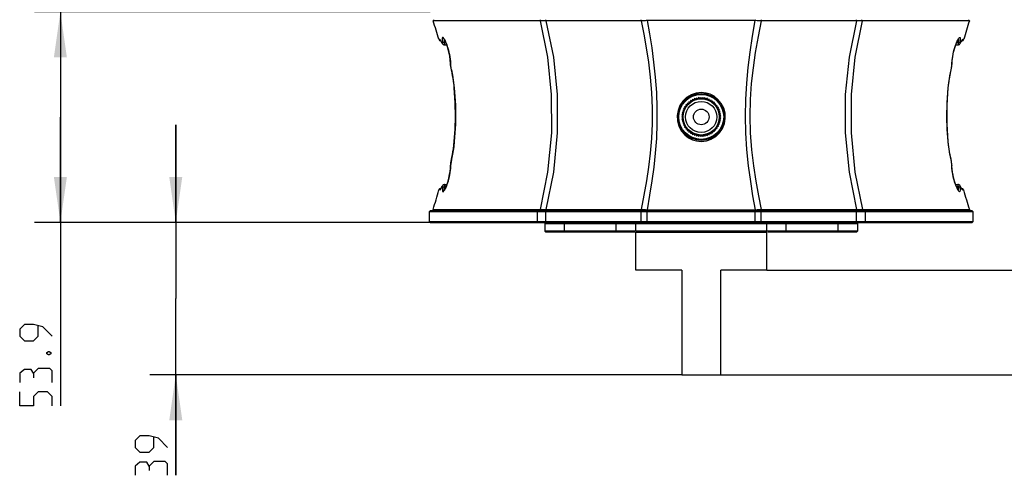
# Model space of a CAD drawing. Extents: x 0 to 420, y 0 to 297.
# Tile 13 of 65: x 53 to 129, y 149 to 184. Entities that reach past the tile are written whole.
import ezdxf

# ---------------------------------------------------------------- set-up
doc = ezdxf.new("R2010")
doc.units = 0
doc.header["$LTSCALE"] = 23.1
doc.layers.get('0').update_dxf_attribs({"linetype": 'CONTINUOUS'})
for name, color, linetype in [('02___PRT_ALL_AXES', 7, 'CONTINUOUS'), ('AXES', 7, 'CONTINUOUS'), ('DIM_PILOTEES', 7, 'CONTINUOUS')]:
    doc.layers.add(name, color=color, linetype=linetype)
doc.dimstyles.get("Standard").update_dxf_attribs({"dimtxt": 2.5, "dimasz": 2.5, "dimexe": 1.25, "dimexo": 0.625, "dimtad": 1, "dimcen": 2.5, "dimazin": 3, "dimtfac": 1, "dimtmove": 0, "dimatfit": 3})

# ---------------------------------------------------------------- blocks, each defined once
blk = doc.blocks.new('_FILLED')
at = {"color": 0, "linetype": 'BYBLOCK'}
blk.add_solid([(0, 0), (-1, 0.143), (-1, -0.143)], dxfattribs=at)
blk = doc.blocks.new('*D1')
at = {"layer": 'DIM_PILOTEES', "color": 2, "linetype": 'CONTINUOUS'}
for p, q in [((105.68, 225.385), (154.38, 225.385)), ((152.38, 225.385), (152.38, 194.85)), ((152.38, 164.315), (152.38, 194.85)), ((110.704, 164.315), (154.38, 164.315))]:
    blk.add_line(p, q, dxfattribs=at)
at = {"layer": 'DIM_PILOTEES', "color": 2, "linetype": 'CONTINUOUS', "xscale": 3.5, "yscale": 3.5, "zscale": 3.5}
for p, rotation in [((152.38, 225.385), 90), ((152.38, 164.315), 270)]:
    blk.add_blockref('_FILLED', p, dxfattribs=dict(at, rotation=rotation))
blk = doc.blocks.new('*D2')
at = {"layer": 'DIM_PILOTEES', "color": 2, "linetype": 'CONTINUOUS'}
for p, q in [((84.869, 184.145), (54.479, 184.145)), ((56.479, 184.145), (56.479, 176.06)), ((56.479, 167.975), (56.479, 176.06)), ((56.479, 176.06), (56.479, 153.891)), ((84.872, 167.975), (54.479, 167.975))]:
    blk.add_line(p, q, dxfattribs=at)
at = {"layer": 'DIM_PILOTEES', "color": 2, "linetype": 'CONTINUOUS', "xscale": 3.5, "yscale": 3.5, "zscale": 3.5}
for p, rotation in [((56.479, 184.145), 90), ((56.479, 167.975), 270)]:
    blk.add_blockref('_FILLED', p, dxfattribs=dict(at, rotation=rotation))
blk = doc.blocks.new('*D3')
at = {"layer": 'DIM_PILOTEES', "color": 2, "linetype": 'CONTINUOUS'}
for p, q in [((65.337, 167.975), (65.337, 175.475)), ((65.337, 175.475), (65.337, 162.125)), ((118.213, 167.975), (63.337, 167.975)), ((65.337, 148.554), (65.337, 162.125)), ((104.179, 156.275), (63.337, 156.275)), ((65.337, 156.275), (65.337, 148.554))]:
    blk.add_line(p, q, dxfattribs=at)
at = {"layer": 'DIM_PILOTEES', "color": 2, "linetype": 'CONTINUOUS', "xscale": 3.5, "yscale": 3.5, "zscale": 3.5}
for p, rotation in [((65.337, 167.975), 270), ((65.337, 156.275), 90)]:
    blk.add_blockref('_FILLED', p, dxfattribs=dict(at, rotation=rotation))
blk = doc.blocks.new('*D4')
at = {"layer": 'DIM_PILOTEES', "color": 2, "linetype": 'CONTINUOUS'}
for p, q in [((113.15, 244.945), (168.725, 244.945)), ((166.725, 244.945), (166.725, 200.61)), ((166.725, 156.275), (166.725, 200.61)), ((107.179, 156.275), (168.725, 156.275))]:
    blk.add_line(p, q, dxfattribs=at)
at = {"layer": 'DIM_PILOTEES', "color": 2, "linetype": 'CONTINUOUS', "xscale": 3.5, "yscale": 3.5, "zscale": 3.5}
for p, rotation in [((166.725, 244.945), 90.0000000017), ((166.725, 156.275), 270.0000000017)]:
    blk.add_blockref('_FILLED', p, dxfattribs=dict(at, rotation=rotation))

msp = doc.modelspace()

# ---------------------------------------------------------------- linework, layer by layer
at = {"color": 7, "linetype": 'CONTINUOUS'}
for p, q in [((85.168, 183.545), (85.097, 183.446)), ((89.704, 183.446), (85.097, 183.446)), ((93.314, 183.446), (89.704, 183.446)), ((93.314, 183.446), (93.369, 183.545)), ((93.438, 183.447), (93.314, 183.446)), ((93.76, 183.454), (93.76, 183.545)), ((101.064, 183.454), (93.76, 183.454)), ((101.064, 183.454), (101.064, 183.545)), ((101.532, 183.47), (101.396, 183.464)), ((101.532, 183.47), (101.476, 183.545)), ((109.827, 183.47), (101.532, 183.47)), ((109.827, 183.47), (109.882, 183.545)), ((109.96, 183.464), (109.827, 183.47)), ((110.295, 183.454), (110.295, 183.545)), ((117.599, 183.454), (110.295, 183.454)), ((117.599, 183.454), (117.599, 183.545)), ((118.044, 183.446), (117.919, 183.447)), ((118.044, 183.446), (117.99, 183.545)), ((119.617, 183.446), (118.044, 183.446)), ((120.517, 183.446), (119.617, 183.446)), ((125.346, 183.446), (120.517, 183.446)), ((126.087, 183.446), (125.346, 183.446)), ((126.261, 183.446), (126.087, 183.446)), ((126.19, 183.545), (126.262, 183.446)), ((85.524, 182.036), (85.59, 182.036)), ((85.679, 181.925), (85.669, 181.925)), ((86.074, 181.787), (85.952, 181.787)), ((106.048, 177.913), (105.679, 177.95)), ((104.604, 177.01), (104.496, 176.996)), ((104.496, 176.996), (104.509, 176.888)), ((104.713, 177.123), (104.604, 177.121)), ((104.604, 177.121), (104.606, 177.012)), ((104.726, 177.233), (104.715, 177.125)), ((104.834, 177.223), (104.726, 177.233)), ((104.859, 177.331), (104.836, 177.224)), ((104.966, 177.309), (104.859, 177.331)), ((105.002, 177.414), (104.968, 177.31)), ((105.106, 177.38), (105.002, 177.414)), ((105.153, 177.48), (105.108, 177.381)), ((105.253, 177.435), (105.153, 177.48)), ((105.311, 177.529), (105.255, 177.436)), ((105.405, 177.473), (105.311, 177.529)), ((105.473, 177.561), (105.407, 177.474)), ((105.56, 177.495), (105.473, 177.561)), ((105.638, 177.575), (105.563, 177.495)), ((105.717, 177.5), (105.638, 177.575)), ((105.803, 177.57), (105.72, 177.5)), ((105.874, 177.487), (105.803, 177.57)), ((105.967, 177.547), (105.876, 177.486)), ((106.028, 177.457), (105.967, 177.547)), ((106.127, 177.507), (106.03, 177.456)), ((106.178, 177.41), (106.127, 177.507)), ((106.282, 177.449), (106.18, 177.409)), ((106.321, 177.347), (106.282, 177.449)), ((106.429, 177.374), (106.324, 177.346)), ((106.457, 177.269), (106.429, 177.374)), ((106.568, 177.284), (106.46, 177.267)), ((106.584, 177.176), (106.568, 177.284)), ((106.695, 177.179), (106.586, 177.174)), ((106.7, 177.07), (106.695, 177.179)), ((106.81, 177.06), (106.702, 177.068)), ((106.803, 176.952), (106.81, 177.06)), ((106.912, 176.93), (106.805, 176.949)), ((106.893, 176.823), (106.912, 176.93)), ((104.256, 176.152), (104.179, 176.075)), ((104.273, 176.308), (104.188, 176.24)), ((104.188, 176.24), (104.257, 176.155)), ((104.308, 176.462), (104.216, 176.403)), ((104.216, 176.403), (104.274, 176.311)), ((104.358, 176.61), (104.261, 176.562)), ((104.261, 176.562), (104.308, 176.464)), ((104.425, 176.752), (104.323, 176.715)), ((104.323, 176.715), (104.36, 176.613)), ((104.507, 176.886), (104.401, 176.861)), ((104.401, 176.861), (104.427, 176.755)), ((106.998, 176.789), (106.894, 176.82)), ((106.967, 176.685), (106.998, 176.789)), ((107.069, 176.64), (106.969, 176.682)), ((107.027, 176.539), (107.069, 176.64)), ((107.123, 176.483), (107.028, 176.537)), ((107.069, 176.388), (107.123, 176.483)), ((107.159, 176.322), (107.07, 176.385)), ((107.095, 176.233), (107.159, 176.322)), ((107.177, 176.158), (107.096, 176.23)), ((107.104, 176.077), (107.177, 176.158)), ((104.179, 176.075), (104.256, 175.998)), ((104.257, 175.995), (104.188, 175.91)), ((104.188, 175.91), (104.273, 175.842)), ((104.274, 175.839), (104.216, 175.747)), ((104.216, 175.747), (104.308, 175.689)), ((104.308, 175.686), (104.261, 175.588)), ((104.261, 175.588), (104.358, 175.54)), ((104.36, 175.538), (104.323, 175.435)), ((104.323, 175.435), (104.425, 175.398)), ((104.427, 175.396), (104.401, 175.29)), ((106.998, 175.361), (106.967, 175.466)), ((106.969, 175.468), (107.069, 175.511)), ((107.069, 175.511), (107.027, 175.611)), ((107.028, 175.614), (107.123, 175.667)), ((107.123, 175.667), (107.069, 175.762)), ((107.07, 175.765), (107.159, 175.828)), ((107.159, 175.828), (107.095, 175.917)), ((107.096, 175.92), (107.177, 175.993)), ((107.177, 175.993), (107.104, 176.074)), ((104.401, 175.29), (104.507, 175.264)), ((104.509, 175.262), (104.496, 175.154)), ((104.496, 175.154), (104.604, 175.14)), ((104.606, 175.138), (104.604, 175.029)), ((104.604, 175.029), (104.713, 175.028)), ((104.715, 175.026), (104.726, 174.917)), ((104.726, 174.917), (104.834, 174.928)), ((104.836, 174.926), (104.859, 174.819)), ((104.859, 174.819), (104.966, 174.842)), ((104.968, 174.84), (105.002, 174.737)), ((105.002, 174.737), (105.106, 174.771)), ((105.108, 174.77), (105.153, 174.67)), ((105.153, 174.67), (105.253, 174.716)), ((105.255, 174.715), (105.311, 174.621)), ((105.311, 174.621), (105.405, 174.677)), ((105.407, 174.676), (105.473, 174.589)), ((105.473, 174.589), (105.56, 174.655)), ((105.563, 174.655), (105.638, 174.576)), ((105.638, 174.576), (105.717, 174.651)), ((105.72, 174.651), (105.803, 174.58)), ((105.803, 174.58), (105.874, 174.663)), ((105.876, 174.664), (105.967, 174.603)), ((105.967, 174.603), (106.028, 174.693)), ((106.03, 174.694), (106.127, 174.644)), ((106.127, 174.644), (106.178, 174.74)), ((106.18, 174.741), (106.282, 174.701)), ((106.282, 174.701), (106.321, 174.803)), ((106.324, 174.804), (106.429, 174.776)), ((106.429, 174.776), (106.457, 174.881)), ((106.46, 174.883), (106.568, 174.866)), ((106.568, 174.866), (106.584, 174.974)), ((106.586, 174.976), (106.695, 174.972)), ((106.695, 174.972), (106.7, 175.08)), ((106.702, 175.083), (106.81, 175.09)), ((106.81, 175.09), (106.803, 175.199)), ((106.805, 175.201), (106.912, 175.22)), ((106.912, 175.22), (106.893, 175.328)), ((106.894, 175.33), (106.998, 175.361)), ((105.317, 174.237), (105.679, 174.2)), ((85.606, 170.473), (85.54, 170.473)), ((85.685, 170.585), (85.695, 170.585)), ((86.09, 170.723), (85.968, 170.723)), ((84.872, 168.875), (84.797, 168.8)), ((126.562, 168.8), (84.797, 168.8)), ((126.487, 168.875), (84.872, 168.875)), ((85.087, 168.974), (93.307, 168.974)), ((85.087, 168.974), (85.158, 168.875)), ((93.089, 168.8), (93.146, 168.875)), ((93.089, 168.8), (93.089, 168.05)), ((93.307, 168.974), (93.434, 168.973)), ((93.307, 168.974), (93.361, 168.875)), ((93.752, 168.967), (101.057, 168.967)), ((93.752, 168.967), (93.752, 168.875)), ((93.758, 167.975), (93.758, 168.875)), ((101.057, 168.967), (101.057, 168.875)), ((101.073, 167.975), (101.073, 168.875)), ((101.393, 168.956), (101.527, 168.95)), ((101.527, 168.95), (101.471, 168.875)), ((101.536, 168.8), (101.478, 168.875)), ((101.527, 168.95), (109.832, 168.95)), ((101.536, 168.05), (101.536, 168.8)), ((109.823, 168.8), (109.881, 168.875)), ((109.823, 168.05), (109.823, 168.8)), ((109.832, 168.95), (109.968, 168.956)), ((109.832, 168.95), (109.888, 168.875)), ((110.285, 167.975), (110.285, 168.875)), ((110.301, 168.967), (117.607, 168.967)), ((110.301, 168.967), (110.301, 168.875)), ((117.601, 167.975), (117.601, 168.875)), ((117.607, 168.967), (117.607, 168.875)), ((117.925, 168.973), (118.052, 168.974)), ((118.052, 168.974), (117.997, 168.875)), ((118.052, 168.974), (120.517, 168.974)), ((118.27, 168.8), (118.213, 168.875)), ((118.27, 168.8), (118.27, 168.05)), ((120.517, 168.974), (126.097, 168.974)), ((126.097, 168.974), (126.272, 168.974)), ((126.272, 168.974), (126.201, 168.875)), ((126.487, 168.875), (126.562, 168.8)), ((84.797, 168.05), (126.562, 168.05)), ((84.872, 167.975), (84.797, 168.05)), ((84.872, 167.975), (126.487, 167.975)), ((93.089, 168.05), (93.146, 167.975)), ((93.754, 167.975), (93.679, 167.9)), ((93.679, 167.9), (117.679, 167.9)), ((93.679, 167.9), (93.679, 167.3)), ((95.179, 167.225), (95.179, 167.975)), ((99.154, 167.225), (99.154, 167.975)), ((100.729, 167.975), (100.654, 167.9)), ((100.654, 167.3), (100.654, 167.9)), ((101.536, 168.05), (101.478, 167.975)), ((109.823, 168.05), (109.881, 167.975)), ((110.629, 167.975), (110.704, 167.9)), ((110.704, 167.3), (110.704, 167.9)), ((112.204, 167.225), (112.204, 167.975)), ((116.179, 167.225), (116.179, 167.975)), ((117.604, 167.975), (117.679, 167.9)), ((117.679, 167.9), (117.679, 167.3)), ((118.27, 168.05), (118.213, 167.975)), ((126.487, 167.975), (126.562, 168.05)), ((117.679, 167.3), (93.679, 167.3)), ((93.754, 167.225), (93.679, 167.3)), ((100.573, 167.225), (93.754, 167.225)), ((100.729, 167.225), (100.654, 167.3)), ((100.654, 167.225), (110.704, 167.225)), ((100.654, 164.315), (100.654, 167.225)), ((110.629, 167.225), (110.704, 167.3)), ((110.704, 164.315), (110.704, 167.225)), ((117.604, 167.225), (110.785, 167.225)), ((117.604, 167.225), (117.679, 167.3)), ((104.179, 156.275), (107.179, 156.275))]:
    msp.add_line(p, q, dxfattribs=at)
for points in [[(93.314, 183.446), (93.875, 180.659), (94.164, 177.797), (94.174, 174.858), (93.882, 171.839), (93.307, 168.974)], [(93.76, 183.454), (93.591, 183.45), (93.438, 183.447)], [(93.76, 183.454), (94.327, 180.664), (94.62, 177.799), (94.63, 174.856), (94.335, 171.835), (93.752, 168.967)], [(101.064, 183.454), (101.261, 182.443), (101.449, 181.389), (101.62, 180.285), (101.763, 179.135), (101.865, 177.952), (101.917, 176.758), (101.914, 175.574), (101.86, 174.417), (101.762, 173.302), (101.63, 172.231), (101.467, 171.169), (101.274, 170.073), (101.057, 168.967)], [(101.396, 183.464), (101.235, 183.458), (101.064, 183.454)], [(101.532, 183.47), (101.707, 182.454), (101.873, 181.394), (102.023, 180.286), (102.148, 179.132), (102.237, 177.948), (102.282, 176.753), (102.28, 175.569), (102.232, 174.41), (102.146, 173.293), (102.03, 172.219), (101.888, 171.16), (101.718, 170.065), (101.527, 168.95)], [(109.832, 168.95), (109.65, 170.01), (109.475, 171.13), (109.317, 172.317), (109.188, 173.564), (109.103, 174.849), (109.072, 176.139), (109.095, 177.414), (109.17, 178.659), (109.285, 179.861), (109.436, 181.047), (109.622, 182.275), (109.827, 183.47)], [(110.301, 168.967), (110.095, 170.02), (109.897, 171.133), (109.718, 172.315), (109.571, 173.559), (109.473, 174.843), (109.436, 176.133), (109.463, 177.407), (109.548, 178.651), (109.68, 179.852), (109.851, 181.034), (110.064, 182.266), (110.295, 183.454)], [(110.295, 183.454), (110.121, 183.459), (109.96, 183.464)], [(117.599, 183.454), (117.031, 180.664), (116.739, 177.799), (116.729, 174.856), (117.024, 171.835), (117.607, 168.967)], [(118.044, 183.446), (117.483, 180.659), (117.194, 177.797), (117.184, 174.858), (117.476, 171.839), (118.052, 168.974)], [(117.919, 183.447), (117.769, 183.45), (117.599, 183.454)], [(105.679, 177.95), (105.283, 177.907), (104.904, 177.778), (104.557, 177.566), (104.263, 177.282), (104.039, 176.943), (103.895, 176.569), (103.832, 176.176), (103.853, 175.776), (103.96, 175.383), (104.15, 175.019), (104.413, 174.708), (104.711, 174.478), (105.007, 174.328), (105.317, 174.237)], [(105.679, 174.2), (106.073, 174.243), (106.45, 174.37), (106.796, 174.58), (107.09, 174.862), (107.315, 175.199), (107.461, 175.57), (107.526, 175.961), (107.508, 176.359), (107.405, 176.751), (107.219, 177.115), (106.96, 177.428), (106.662, 177.664), (106.363, 177.817), (106.048, 177.913)], [(93.434, 168.973), (93.588, 168.971), (93.752, 168.967)], [(101.057, 168.967), (101.231, 168.962), (101.393, 168.956)], [(109.968, 168.956), (110.13, 168.962), (110.301, 168.967)], [(117.607, 168.967), (117.774, 168.971), (117.925, 168.973)]]:
    msp.add_lwpolyline(points, dxfattribs=at)
for radius in [1.8, 1.725, 1.387, 1.198, 0.599]:
    msp.add_circle((105.679, 176.075), radius, dxfattribs=at)
for centre, radius, start, end in [((63.787, 176.225), 22.5, 14.96792, 18.71919), ((147.571, 176.225), 22.5, 161.28081, 165.03208), ((85.669, 182.075), 0.15, 194.96792, 270), ((125.69, 182.075), 0.15, 274.87779, 345.03208), ((105.679, 176.075), 1.425, 145.20624, 145.32008), ((105.679, 176.075), 1.425, 138.89045, 139.00429), ((105.679, 176.075), 1.425, 132.57466, 132.6885), ((105.679, 176.075), 1.425, 126.25887, 126.37271), ((105.679, 176.075), 1.425, 119.94308, 120.05692), ((105.679, 176.075), 1.425, 113.62729, 113.74113), ((105.679, 176.075), 1.425, 107.3115, 107.42534), ((105.679, 176.075), 1.425, 100.99571, 101.10955), ((105.679, 176.075), 1.425, 94.67992, 94.79376), ((105.679, 176.075), 1.425, 88.36413, 88.47797), ((105.679, 176.075), 1.425, 82.04834, 82.16218), ((105.679, 176.075), 1.425, 75.73256, 75.84639), ((105.679, 176.075), 1.425, 69.41677, 69.5306), ((105.679, 176.075), 1.425, 63.10098, 63.21481), ((105.679, 176.075), 1.425, 56.78519, 56.89902), ((105.679, 176.075), 1.425, 50.4694, 50.58323), ((105.679, 176.075), 1.425, 44.15361, 44.26744), ((105.679, 176.075), 1.425, 37.83782, 37.95166), ((105.679, 176.075), 1.425, 176.78519, 176.89902), ((105.679, 176.075), 1.425, 170.4694, 170.58323), ((105.679, 176.075), 1.425, 164.15361, 164.26744), ((105.679, 176.075), 1.425, 157.83782, 157.95166), ((105.679, 176.075), 1.425, 151.52203, 151.63587), ((105.679, 176.075), 1.425, 31.52203, 31.63587), ((105.679, 176.075), 1.425, 25.20624, 25.32008), ((105.679, 176.075), 1.425, 18.89045, 19.00429), ((105.679, 176.075), 1.425, 12.57466, 12.6885), ((105.679, 176.075), 1.425, 6.25887, 6.37271), ((105.679, 176.075), 1.425, 183.10098, 183.21481), ((105.679, 176.075), 1.425, 189.41677, 189.5306), ((105.679, 176.075), 1.425, 195.73256, 195.84639), ((105.679, 176.075), 1.425, 202.04834, 202.16218), ((105.679, 176.075), 1.425, 208.36413, 208.47797), ((105.679, 176.075), 1.425, 334.67992, 334.79376), ((105.679, 176.075), 1.425, 340.99571, 341.10955), ((105.679, 176.075), 1.425, 347.3115, 347.42534), ((105.679, 176.075), 1.425, 353.62729, 353.74113), ((105.679, 176.075), 1.425, 359.94308, 0.05692), ((105.679, 176.075), 1.425, 214.67992, 214.79376), ((105.679, 176.075), 1.425, 220.99571, 221.10955), ((105.679, 176.075), 1.425, 227.3115, 227.42534), ((105.679, 176.075), 1.425, 233.62729, 233.74113), ((105.679, 176.075), 1.425, 239.94308, 240.05692), ((105.679, 176.075), 1.425, 246.25887, 246.37271), ((105.679, 176.075), 1.425, 252.57466, 252.6885), ((105.679, 176.075), 1.425, 258.89045, 259.00429), ((105.679, 176.075), 1.425, 265.20624, 265.32008), ((105.679, 176.075), 1.425, 271.52203, 271.63587), ((105.679, 176.075), 1.425, 277.83782, 277.95166), ((105.679, 176.075), 1.425, 284.15361, 284.26744), ((105.679, 176.075), 1.425, 290.4694, 290.58323), ((105.679, 176.075), 1.425, 296.78519, 296.89902), ((105.679, 176.075), 1.425, 303.10098, 303.21481), ((105.679, 176.075), 1.425, 309.41677, 309.5306), ((105.679, 176.075), 1.425, 315.73256, 315.84639), ((105.679, 176.075), 1.425, 322.04834, 322.16218), ((105.679, 176.075), 1.425, 328.36413, 328.47797), ((63.787, 176.225), 22.5, 341.2004, 345.18913), ((85.685, 170.435), 0.15, 90, 165.18913), ((125.674, 170.435), 0.15, 14.81087, 64.93696), ((147.571, 176.225), 22.5, 194.81087, 198.7996)]:
    msp.add_arc(centre, radius, start, end, dxfattribs=at)
at = {"layer": '02___PRT_ALL_AXES', "color": 7, "linetype": 'CONTINUOUS'}
for p, q in [((85.778, 181.768), (85.742, 181.835)), ((85.766, 181.779), (85.777, 181.759)), ((85.777, 181.759), (85.789, 181.736)), ((85.778, 181.768), (85.789, 181.736)), ((85.789, 181.736), (85.789, 181.736)), ((85.789, 181.736), (85.789, 181.736)), ((85.792, 182.025), (85.808, 181.859)), ((85.798, 181.72), (85.822, 181.685)), ((85.808, 181.859), (85.815, 181.786)), ((85.822, 181.685), (85.837, 181.671)), ((86.017, 181.926), (85.925, 182.093)), ((85.946, 182.044), (85.937, 182.023)), ((85.948, 181.623), (86.139, 181.623)), ((125.22, 181.623), (125.41, 181.623)), ((125.284, 181.787), (125.406, 181.787)), ((125.413, 182.044), (125.421, 182.023)), ((125.521, 181.67), (125.535, 181.682)), ((125.535, 181.682), (125.56, 181.719)), ((125.551, 181.859), (125.544, 181.786)), ((125.567, 182.025), (125.551, 181.859)), ((125.56, 181.719), (125.57, 181.736)), ((125.581, 181.768), (125.57, 181.736)), ((125.57, 181.736), (125.57, 181.736)), ((125.581, 181.768), (125.617, 181.835)), ((125.68, 181.925), (125.69, 181.925)), ((125.835, 182.036), (125.769, 182.036)), ((86.373, 180.734), (86.308, 181.061)), ((124.985, 180.734), (125.051, 181.061)), ((86.429, 180.173), (86.424, 180.197)), ((124.93, 180.173), (124.934, 180.197)), ((86.545, 179.459), (86.493, 179.699)), ((86.493, 179.699), (86.493, 179.689)), ((124.813, 179.459), (124.865, 179.699)), ((124.865, 179.699), (124.865, 179.689)), ((86.717, 178.311), (86.714, 178.311)), ((124.642, 178.311), (124.644, 178.311)), ((86.788, 175.128), (86.815, 176.09)), ((124.571, 175.128), (124.544, 176.09)), ((86.722, 174.199), (86.788, 175.128)), ((124.636, 174.199), (124.571, 175.128)), ((86.722, 174.199), (86.72, 174.199)), ((124.636, 174.199), (124.639, 174.199)), ((86.503, 172.811), (86.503, 172.821)), ((124.856, 172.811), (124.856, 172.821)), ((124.92, 172.312), (124.914, 172.439)), ((86.428, 172.114), (86.439, 172.337)), ((86.439, 172.337), (86.435, 172.313)), ((124.919, 172.337), (124.924, 172.313)), ((124.93, 172.114), (124.92, 172.312)), ((85.964, 170.888), (86.154, 170.888)), ((125.205, 170.888), (125.395, 170.888)), ((85.746, 170.655), (85.793, 170.742)), ((85.793, 170.742), (85.804, 170.774)), ((85.804, 170.774), (85.793, 170.753)), ((85.835, 170.823), (85.811, 170.786)), ((85.83, 170.726), (85.823, 170.651)), ((85.85, 170.837), (85.835, 170.823)), ((125.269, 170.723), (125.391, 170.723)), ((125.529, 170.726), (125.535, 170.651)), ((125.548, 170.786), (125.547, 170.788)), ((125.555, 170.774), (125.555, 170.774)), ((125.566, 170.742), (125.555, 170.774)), ((125.579, 170.728), (125.566, 170.753)), ((125.613, 170.655), (125.566, 170.742)), ((125.674, 170.585), (125.664, 170.585)), ((125.753, 170.473), (125.819, 170.473)), ((84.797, 168.8), (84.797, 168.05)), ((126.562, 168.05), (126.562, 168.8)), ((104.179, 164.315), (100.654, 164.315)), ((104.179, 164.315), (104.179, 156.275)), ((110.704, 164.315), (107.179, 164.315)), ((107.179, 156.275), (107.179, 164.315))]:
    msp.add_line(p, q, dxfattribs=at)
for points in [[(85.925, 182.093), (85.856, 182.175), (85.813, 182.179), (85.794, 182.126), (85.792, 182.025)], [(125.342, 181.926), (125.433, 182.093), (125.503, 182.175), (125.545, 182.179), (125.565, 182.126), (125.567, 182.025)], [(85.642, 181.993), (85.613, 182.024), (85.59, 182.036)], [(85.59, 182.036), (85.62, 181.979), (85.664, 181.945)], [(85.742, 181.835), (85.708, 181.894), (85.674, 181.948), (85.642, 181.993)], [(85.664, 181.946), (85.661, 181.949), (85.661, 181.948), (85.673, 181.934), (85.692, 181.906), (85.717, 181.867), (85.746, 181.816), (85.781, 181.751)], [(85.815, 181.786), (85.811, 181.744), (85.799, 181.738), (85.778, 181.768)], [(85.789, 181.736), (85.798, 181.719), (85.824, 181.682), (85.866, 181.646), (85.924, 181.625), (85.948, 181.623)], [(85.808, 181.859), (85.838, 181.819), (85.889, 181.793), (85.952, 181.787)], [(85.888, 181.638), (85.917, 181.626), (85.922, 181.625)], [(85.909, 182.094), (85.909, 182.094), (85.92, 182.082), (85.944, 182.048), (85.975, 181.996)], [(85.937, 182.023), (85.935, 181.934), (85.952, 181.787)], [(85.952, 181.787), (85.959, 181.69), (85.956, 181.634), (85.948, 181.623)], [(85.975, 181.996), (86.012, 181.926), (86.052, 181.84), (86.095, 181.738), (86.14, 181.621), (86.185, 181.491), (86.229, 181.348), (86.272, 181.194), (86.312, 181.032), (86.348, 180.864), (86.377, 180.693), (86.401, 180.525), (86.416, 180.364), (86.424, 180.216), (86.424, 180.197)], [(86.308, 181.061), (86.22, 181.387), (86.119, 181.685), (86.017, 181.926)], [(124.934, 180.197), (124.935, 180.223), (124.943, 180.379), (124.961, 180.55), (124.987, 180.727), (125.019, 180.906), (125.058, 181.082), (125.101, 181.25), (125.147, 181.408), (125.195, 181.552), (125.242, 181.682), (125.288, 181.796), (125.331, 181.894), (125.371, 181.973), (125.406, 182.034), (125.433, 182.075), (125.437, 182.08)], [(125.051, 181.061), (125.138, 181.387), (125.239, 181.685), (125.342, 181.926)], [(125.406, 181.787), (125.4, 181.69), (125.403, 181.634), (125.41, 181.623)], [(125.421, 182.023), (125.423, 181.934), (125.406, 181.787)], [(125.551, 181.859), (125.521, 181.819), (125.469, 181.793), (125.406, 181.787)], [(125.41, 181.623), (125.441, 181.626), (125.497, 181.649), (125.537, 181.685), (125.561, 181.72), (125.57, 181.736)], [(125.436, 181.625), (125.493, 181.646), (125.495, 181.648)], [(125.544, 181.786), (125.547, 181.744), (125.56, 181.738), (125.581, 181.768)], [(125.57, 181.736), (125.582, 181.759), (125.619, 181.828), (125.65, 181.881), (125.675, 181.919), (125.693, 181.943), (125.697, 181.948)], [(125.617, 181.835), (125.651, 181.894), (125.684, 181.948), (125.716, 181.993)], [(125.769, 182.036), (125.739, 181.979), (125.695, 181.945)], [(125.716, 181.993), (125.745, 182.024), (125.769, 182.036)], [(86.429, 180.173), (86.413, 180.432), (86.373, 180.734)], [(124.93, 180.173), (124.945, 180.432), (124.985, 180.734)], [(86.424, 180.198), (86.425, 180.165), (86.437, 180.017), (86.46, 179.859), (86.489, 179.706), (86.493, 179.689)], [(86.493, 179.699), (86.468, 179.822), (86.449, 179.947), (86.435, 180.067), (86.429, 180.173)], [(124.865, 179.689), (124.869, 179.706), (124.899, 179.859), (124.921, 180.017), (124.933, 180.165), (124.934, 180.198)], [(124.865, 179.699), (124.89, 179.822), (124.91, 179.947), (124.924, 180.067), (124.93, 180.173)], [(86.493, 179.689), (86.578, 179.278), (86.669, 178.712), (86.714, 178.311)], [(86.717, 178.311), (86.7, 178.478), (86.68, 178.644), (86.656, 178.825), (86.625, 179.022), (86.589, 179.233), (86.545, 179.459)], [(124.642, 178.311), (124.659, 178.478), (124.679, 178.644), (124.703, 178.825), (124.733, 179.022), (124.77, 179.233), (124.813, 179.459)], [(124.644, 178.311), (124.69, 178.712), (124.78, 179.278), (124.865, 179.689)], [(86.714, 178.311), (86.8, 176.987), (86.801, 175.51), (86.72, 174.199)], [(86.815, 176.09), (86.796, 177.152), (86.717, 178.311)], [(124.544, 176.09), (124.563, 177.152), (124.642, 178.311)], [(124.639, 174.199), (124.557, 175.51), (124.559, 176.987), (124.644, 178.311)], [(86.72, 174.199), (86.674, 173.785), (86.584, 173.22), (86.503, 172.821)], [(86.503, 172.811), (86.542, 172.991), (86.579, 173.178), (86.617, 173.392), (86.655, 173.632), (86.691, 173.9), (86.722, 174.199)], [(124.856, 172.811), (124.817, 172.991), (124.78, 173.178), (124.741, 173.392), (124.704, 173.632), (124.668, 173.9), (124.636, 174.199)], [(124.856, 172.821), (124.774, 173.22), (124.685, 173.785), (124.639, 174.199)], [(86.503, 172.821), (86.497, 172.793), (86.468, 172.639), (86.446, 172.481), (86.435, 172.335), (86.435, 172.312)], [(86.439, 172.337), (86.445, 172.439), (86.458, 172.557), (86.477, 172.684), (86.503, 172.811)], [(124.923, 172.335), (124.912, 172.481), (124.891, 172.639), (124.862, 172.793), (124.856, 172.821)], [(124.914, 172.439), (124.901, 172.557), (124.881, 172.684), (124.856, 172.811)], [(85.924, 170.392), (86.015, 170.547), (86.117, 170.78), (86.216, 171.064), (86.301, 171.366), (86.363, 171.645), (86.403, 171.889), (86.428, 172.114)], [(86.435, 172.313), (86.434, 172.285), (86.427, 172.136), (86.411, 171.975), (86.388, 171.808), (86.359, 171.638), (86.323, 171.47), (86.284, 171.309), (86.242, 171.156), (86.198, 171.014), (86.153, 170.885), (86.109, 170.769), (86.066, 170.668), (86.027, 170.582), (85.991, 170.513), (85.96, 170.461), (85.936, 170.428), (85.933, 170.424)], [(125.433, 170.416), (125.432, 170.417), (125.417, 170.435), (125.39, 170.476), (125.355, 170.536), (125.316, 170.615), (125.273, 170.712), (125.228, 170.825), (125.181, 170.954), (125.135, 171.097), (125.089, 171.254), (125.047, 171.421), (125.008, 171.596), (124.976, 171.774), (124.95, 171.951), (124.933, 172.121), (124.924, 172.278), (124.923, 172.335)], [(125.434, 170.392), (125.344, 170.547), (125.242, 170.78), (125.142, 171.064), (125.058, 171.366), (124.996, 171.645), (124.956, 171.889), (124.93, 172.114)], [(85.964, 170.888), (85.937, 170.885), (85.878, 170.862), (85.837, 170.825), (85.811, 170.788), (85.804, 170.774)], [(85.935, 170.885), (85.931, 170.884), (85.9, 170.871)], [(85.964, 170.888), (85.971, 170.878), (85.974, 170.823), (85.968, 170.723)], [(125.395, 170.888), (125.388, 170.878), (125.384, 170.823), (125.391, 170.723)], [(125.555, 170.774), (125.548, 170.786), (125.524, 170.823), (125.484, 170.86), (125.427, 170.884), (125.395, 170.888)], [(125.482, 170.861), (125.48, 170.863), (125.457, 170.871)], [(85.606, 170.473), (85.636, 170.531), (85.68, 170.565)], [(85.606, 170.473), (85.618, 170.477), (85.632, 170.488)], [(85.632, 170.488), (85.652, 170.509), (85.677, 170.542), (85.708, 170.589), (85.746, 170.655)], [(85.682, 170.568), (85.677, 170.562), (85.675, 170.56)], [(85.804, 170.774), (85.794, 170.754), (85.76, 170.691), (85.731, 170.641), (85.706, 170.602), (85.688, 170.576), (85.682, 170.568)], [(85.793, 170.742), (85.814, 170.772), (85.826, 170.767), (85.83, 170.726)], [(85.823, 170.651), (85.807, 170.464), (85.817, 170.353), (85.856, 170.326), (85.924, 170.392)], [(85.823, 170.651), (85.853, 170.691), (85.905, 170.717), (85.968, 170.723)], [(85.968, 170.723), (85.951, 170.558), (85.96, 170.462)], [(125.535, 170.651), (125.505, 170.691), (125.454, 170.717), (125.391, 170.723)], [(125.391, 170.723), (125.408, 170.558), (125.398, 170.463)], [(125.535, 170.651), (125.552, 170.464), (125.542, 170.353), (125.502, 170.326), (125.434, 170.392)], [(125.547, 170.788), (125.522, 170.825), (125.509, 170.837)], [(125.566, 170.742), (125.545, 170.772), (125.532, 170.767), (125.529, 170.726)], [(125.682, 170.561), (125.684, 170.56), (125.678, 170.567), (125.661, 170.59), (125.636, 170.627), (125.605, 170.679), (125.569, 170.747), (125.555, 170.774)], [(125.726, 170.488), (125.707, 170.509), (125.682, 170.542), (125.651, 170.589), (125.613, 170.655)], [(125.753, 170.473), (125.723, 170.531), (125.679, 170.565)], [(125.753, 170.473), (125.741, 170.477), (125.726, 170.488)]]:
    msp.add_lwpolyline(points, dxfattribs=at)
for centre, start, end in [((85.669, 182.075), 194.96792, 266.26714), ((125.69, 182.075), 270, 345.03208), ((85.685, 170.435), 115.06304, 165.18913), ((125.674, 170.435), 14.81087, 90)]:
    msp.add_arc(centre, 0.15, start, end, dxfattribs=at)
at = {"layer": 'AXES', "color": 7, "linetype": 'CONTINUOUS'}
msp.add_circle((105.679, 176.075), 1.423, dxfattribs=at)
at = {"layer": 'DIM_PILOTEES', "color": 2, "linetype": 'CONTINUOUS'}
for points in [[(55.854, 159.248), (55.14, 159.962), (54.425, 160.141), (53.711, 160.141), (53.354, 159.784), (53.354, 159.248), (53.711, 158.891), (54.425, 158.891), (54.782, 159.248), (54.782, 160.022)], [(55.437, 157.998), (55.556, 158.057), (55.616, 158.057), (55.735, 157.998), (55.735, 157.879), (55.616, 157.819), (55.556, 157.819), (55.437, 157.879), (55.437, 157.998)], [(54.425, 156.391), (54.247, 156.688), (53.711, 156.688), (53.354, 156.391), (53.354, 155.676)], [(55.854, 155.676), (55.854, 156.569), (55.675, 156.748), (54.782, 156.748), (54.425, 156.391), (54.425, 156.034)], [(55.854, 153.891), (55.854, 154.605), (55.497, 154.962), (54.782, 154.962), (54.425, 154.605), (54.425, 153.891), (53.354, 153.891), (53.354, 154.962)], [(64.712, 150.696), (63.998, 151.411), (63.283, 151.589), (62.569, 151.589), (62.212, 151.232), (62.212, 150.696), (62.569, 150.339), (63.283, 150.339), (63.64, 150.696), (63.64, 151.47)], [(63.283, 149.268), (63.105, 149.565), (62.569, 149.565), (62.212, 149.268), (62.212, 148.554)], [(64.712, 148.554), (64.712, 149.446), (64.533, 149.625), (63.64, 149.625), (63.283, 149.268), (63.283, 148.911)]]:
    msp.add_lwpolyline(points, dxfattribs=at)

# ---------------------------------------------------------------- dimensions: what is measured, and where the dimension line sits
for base, p1, p2, angle, picture, middle in [((166.725, 156.275), (113.15, 244.945), (107.179, 156.275), 270, '*D4', (166.725, 197.664)), ((152.38, 225.385), (110.704, 164.315), (105.68, 225.385), 90, '*D1', (152.38, 195.204)), ((56.479, 167.975), (84.869, 184.145), (84.872, 167.975), 270, '*D2', (56.479, 153.891)), ((65.337, 156.275), (118.213, 167.975), (104.179, 156.275), 270, '*D3', (65.337, 148.554))]:
    dim = msp.add_linear_dim(base=base, p1=p1, p2=p2, angle=angle, dimstyle='Standard', dxfattribs=at)
    dim.commit()
    dim.dimension.update_dxf_attribs({"geometry": picture, "text_midpoint": middle, "dimtype": 128})

doc.saveas('drawing.dxf')
